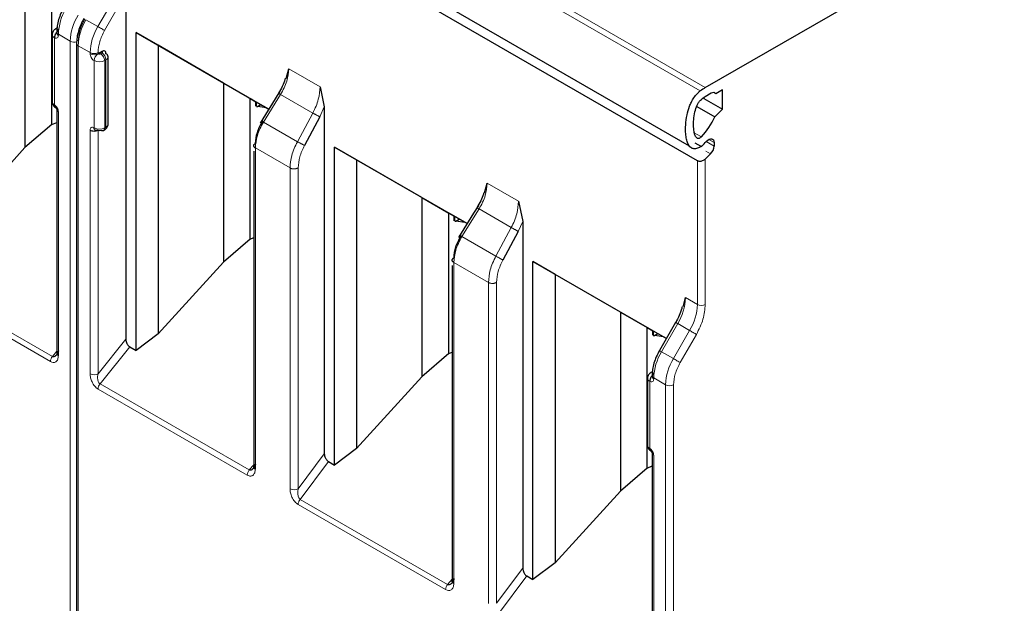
# Model space of a CAD drawing. Header units: millimetres. Extents: x 5 to 418, y 2 to 292.
# Tile 26 of 43: x 258 to 269, y 110 to 116. Entities that reach past the tile are written whole.
import ezdxf

# ---------------------------------------------------------------- set-up
doc = ezdxf.new("R2010")
doc.units = ezdxf.units.MM

msp = doc.modelspace()

# ---------------------------------------------------------------- linework, layer by layer
at = {"color": 7, "linetype": 'Continuous', "lineweight": 18}
for p, q in [((259.372, 118.9452), (265.7359, 115.2713)), ((265.6819, 115.2359), (259.318, 118.9097)), ((259.2427, 115.9242), (259.4164, 116.2251)), ((259.3151, 115.8824), (259.4888, 116.1833)), ((259.2427, 115.9242), (259.1154, 115.9976)), ((258.778, 115.8051), (258.778, 115.0866)), ((258.9477, 115.7679), (258.8204, 115.8413)), ((258.8204, 115.8413), (258.8204, 115.8296)), ((258.9477, 108.4236), (258.9477, 115.7679)), ((259.0325, 108.3746), (259.0325, 115.7189)), ((259.1598, 115.6454), (259.0325, 115.7189)), ((259.1598, 115.6337), (259.1598, 115.6454)), ((259.2447, 115.6337), (259.2447, 115.6454)), ((259.2871, 115.6419), (259.273, 115.6337)), ((259.3295, 115.5684), (259.3154, 115.5602)), ((259.3295, 114.8498), (259.3295, 115.5684)), ((259.2023, 114.8417), (259.2023, 115.5602)), ((259.3154, 114.8417), (259.3154, 115.5602)), ((261.2834, 115.4738), (261.6183, 115.2805)), ((261.0128, 114.9023), (261.1956, 115.198)), ((261.5404, 114.9989), (261.1956, 115.198)), ((261.663, 115.0648), (261.615, 114.9584)), ((258.8204, 115.0131), (258.8204, 112.4063)), ((261.5404, 114.9989), (261.3758, 114.6927)), ((259.3154, 114.8417), (259.3295, 114.8498)), ((261.3758, 114.6927), (261.0128, 114.9023)), ((259.1598, 112.2103), (259.1598, 114.8172)), ((259.2447, 112.2103), (259.2447, 114.8172)), ((265.6935, 114.7443), (265.6103, 114.7923)), ((260.9262, 114.6257), (260.9262, 111.1936)), ((261.2967, 114.4118), (260.9262, 114.6257)), ((265.7456, 114.6936), (265.8293, 114.6453)), ((265.8293, 114.6843), (265.7727, 114.717)), ((265.7427, 114.5909), (265.792, 114.5624)), ((261.2967, 110.9797), (261.2967, 114.4118)), ((261.3837, 110.9811), (261.3837, 114.4131)), ((265.6511, 112.9525), (265.6511, 114.4886)), ((265.7359, 114.5064), (265.7359, 112.9525)), ((263.4047, 114.2492), (263.7396, 114.0559)), ((263.1341, 113.6777), (263.3169, 113.9734)), ((263.6618, 113.7743), (263.3169, 113.9734)), ((263.7843, 113.8402), (263.7363, 113.7338)), ((263.4971, 113.4681), (263.1341, 113.6777)), ((263.6618, 113.7743), (263.4971, 113.4681)), ((263.0475, 113.4011), (263.0475, 109.969)), ((263.418, 113.1872), (263.0475, 113.4011)), ((258.7356, 112.3421), (257.1412, 113.2625)), ((258.7568, 112.3968), (257.1624, 113.3172)), ((263.418, 109.7551), (263.418, 113.1872)), ((263.505, 109.7564), (263.505, 113.1885)), ((265.5238, 113.026), (265.6511, 112.9525)), ((265.4409, 112.7472), (265.2672, 112.4463)), ((265.5682, 112.6737), (265.4409, 112.7472)), ((265.5682, 112.6737), (265.3945, 112.3728)), ((265.6406, 112.6319), (265.4669, 112.331)), ((259.2447, 112.2103), (259.5417, 112.5798)), ((258.7568, 112.3968), (258.8028, 112.4541)), ((259.5841, 112.4987), (259.2659, 112.1029)), ((265.3945, 112.3728), (265.2672, 112.4463)), ((260.8602, 111.1825), (259.2659, 112.1029)), ((265.1419, 112.1313), (265.1419, 111.4128)), ((265.3117, 112.094), (265.1844, 112.1675)), ((265.1844, 112.1675), (265.1844, 112.1558)), ((265.3117, 104.7498), (265.3117, 112.094)), ((265.3965, 112.094), (265.3965, 104.7498)), ((260.839, 111.1278), (259.2447, 112.0482)), ((261.3837, 110.9811), (261.663, 111.3567)), ((261.4051, 110.868), (261.7066, 111.2734)), ((265.1844, 111.3393), (265.1844, 108.7324)), ((260.9087, 111.2383), (260.8602, 111.1825)), ((262.9816, 109.9579), (261.4051, 110.868)), ((262.9604, 109.9032), (261.3838, 110.8133)), ((263.505, 109.7564), (263.7843, 110.1321)), ((263.03, 110.0137), (262.9816, 109.9579)), ((263.5264, 109.6434), (263.8279, 110.0488))]:
    msp.add_line(p, q, dxfattribs=at)
at = {"color": 7, "linetype": 'Continuous', "lineweight": 25}
for p, q in [((259.1995, 118.3226), (265.5635, 114.6488)), ((265.6511, 114.4886), (259.372, 118.1135)), ((265.7359, 115.2713), (268.932, 117.1164)), ((258.4636, 116.5449), (258.4636, 114.6291)), ((258.7505, 114.8756), (258.7505, 116.3792)), ((259.5417, 116.2939), (259.5417, 112.5798)), ((258.8046, 115.9061), (258.7904, 115.8979)), ((258.7546, 115.8378), (258.7546, 115.1192)), ((258.8028, 115.8658), (258.8028, 115.8541)), ((259.6514, 115.8594), (261.0688, 115.0411)), ((259.6514, 112.4599), (259.6514, 115.8594)), ((259.8867, 115.7235), (259.6514, 115.8594)), ((259.015, 115.7434), (259.015, 108.3991)), ((260.585, 115.3203), (259.8867, 115.7235)), ((259.8867, 115.7235), (259.8867, 112.6383)), ((259.2871, 115.6582), (259.2447, 115.6337)), ((259.353, 114.8825), (259.353, 115.601)), ((261.2552, 115.3702), (261.2834, 115.4738)), ((260.585, 115.3203), (260.8719, 115.1546)), ((260.585, 115.3203), (260.585, 113.4045)), ((261.6183, 115.2805), (261.663, 115.0648)), ((260.8719, 115.1546), (260.9313, 115.1203)), ((260.8719, 113.651), (260.8719, 115.1546)), ((260.8803, 115.1498), (260.9313, 115.1203)), ((261.1377, 115.1526), (260.9765, 114.892)), ((261.1885, 115.2347), (261.1377, 115.1526)), ((265.7218, 115.1561), (265.7146, 115.1602)), ((265.7218, 115.1648), (265.7218, 115.1561)), ((265.7218, 115.1561), (265.9198, 115.0418)), ((265.8001, 115.2104), (265.7359, 115.1733)), ((265.8492, 115.2059), (265.8283, 115.218)), ((265.9198, 115.2467), (265.8492, 115.2059)), ((265.9198, 115.0418), (265.9198, 115.2467)), ((261.0687, 115.041), (260.9007, 115.138)), ((260.9313, 115.0714), (260.9313, 115.1203)), ((260.9347, 115.1184), (260.9347, 115.0734)), ((260.9381, 115.0679), (260.9494, 115.0688)), ((260.9494, 115.0688), (260.985, 115.0893)), ((261.0452, 115.0546), (260.9494, 115.0688)), ((261.663, 115.0648), (261.663, 111.3567)), ((265.645, 115.0706), (265.8374, 114.9596)), ((265.8374, 114.9596), (265.9198, 115.0418)), ((258.8028, 115.0376), (258.8028, 112.4308)), ((261.615, 114.9584), (261.4504, 114.6522)), ((258.7505, 114.8756), (258.4636, 114.6291)), ((258.7505, 114.8756), (258.8028, 114.899)), ((259.303, 114.8142), (259.3171, 114.8224)), ((257.7654, 113.8629), (258.4636, 114.6291)), ((261.7727, 114.6348), (263.1901, 113.8165)), ((261.7727, 111.2353), (261.7727, 114.6348)), ((262.008, 114.4989), (261.7727, 114.6348)), ((265.6255, 114.6822), (265.695, 114.6422)), ((265.8293, 114.6843), (265.8293, 114.6453)), ((260.9087, 114.5929), (260.9087, 111.2168)), ((265.792, 114.5624), (265.7359, 114.5064)), ((262.7063, 114.0957), (262.008, 114.4989)), ((262.008, 114.4989), (262.008, 111.4136)), ((263.3765, 114.1456), (263.4047, 114.2492)), ((262.7063, 114.0957), (262.9932, 113.93)), ((262.7063, 114.0957), (262.7063, 112.1799)), ((263.3098, 114.0101), (263.259, 113.928)), ((263.7396, 114.0559), (263.7843, 113.8402)), ((262.9932, 113.93), (263.0526, 113.8957)), ((262.9932, 112.4264), (262.9932, 113.93)), ((263.0016, 113.9251), (263.0526, 113.8957)), ((263.19, 113.8164), (263.022, 113.9134)), ((263.0526, 113.8468), (263.0526, 113.8957)), ((263.056, 113.8938), (263.056, 113.8487)), ((263.259, 113.928), (263.0979, 113.6674)), ((263.0594, 113.8433), (263.0707, 113.8441)), ((263.0707, 113.8441), (263.1063, 113.8647)), ((263.1665, 113.83), (263.0707, 113.8441)), ((263.7843, 113.8402), (263.7843, 110.1321)), ((263.7363, 113.7338), (263.5717, 113.4276)), ((260.8719, 113.651), (260.585, 113.4045)), ((260.8719, 113.651), (260.9087, 113.6674)), ((259.8867, 112.6383), (260.585, 113.4045)), ((263.03, 113.3683), (263.03, 109.9922)), ((263.894, 113.4102), (265.3194, 112.5873)), ((263.894, 110.0106), (263.894, 113.4102)), ((264.1294, 113.2743), (263.894, 113.4102)), ((264.8276, 112.8711), (264.1294, 113.2743)), ((264.1294, 113.2743), (264.1294, 110.189)), ((265.4975, 112.9262), (265.5238, 113.026)), ((264.8276, 112.8711), (265.1145, 112.7054)), ((264.8276, 112.8711), (264.8276, 110.9553)), ((265.419, 112.7598), (265.2453, 112.4589)), ((265.419, 112.7598), (265.4192, 112.7598)), ((259.8867, 112.6383), (259.6514, 112.4599)), ((265.1145, 112.7054), (265.174, 112.6711)), ((265.1145, 111.2018), (265.1145, 112.7054)), ((265.1229, 112.7005), (265.174, 112.6711)), ((265.3193, 112.5872), (265.1434, 112.6888)), ((265.174, 112.6222), (265.174, 112.6711)), ((265.1773, 112.6692), (265.1773, 112.6241)), ((265.1808, 112.6186), (265.1921, 112.6195)), ((265.1921, 112.6195), (265.2277, 112.6401)), ((265.2878, 112.6054), (265.1921, 112.6195)), ((259.5841, 112.4987), (259.6514, 112.4599)), ((262.9932, 112.4264), (262.7063, 112.1799)), ((262.9932, 112.4264), (263.03, 112.4428)), ((265.2454, 112.4589), (265.2453, 112.4589)), ((265.1685, 112.2323), (265.1544, 112.2241)), ((262.008, 111.4136), (262.7063, 112.1799)), ((265.1185, 112.164), (265.1185, 111.4454)), ((265.1668, 112.192), (265.1668, 112.1803)), ((262.008, 111.4136), (261.7727, 111.2353)), ((265.1668, 111.3638), (265.1668, 108.7569)), ((261.7066, 111.2734), (261.7727, 111.2353)), ((265.1145, 111.2018), (264.8276, 110.9553)), ((265.1145, 111.2018), (265.1668, 111.2252)), ((264.1294, 110.189), (264.8276, 110.9553)), ((264.1294, 110.189), (263.894, 110.0106)), ((263.8279, 110.0488), (263.894, 110.0106))]:
    msp.add_line(p, q, dxfattribs=at)
at = {"color": 7, "linetype": 'Continuous', "lineweight": 18, "flags": 128}
for points in [[(259.3151, 115.8824), (259.3084, 115.8862), (259.3004, 115.8908), (259.2913, 115.8961), (259.2815, 115.9018), (259.2713, 115.9076), (259.2612, 115.9135), (259.2515, 115.9191), (259.2427, 115.9242)], [(265.4192, 112.7598), (265.4197, 112.7594), (265.4224, 112.7579), (265.427, 112.7552), (265.4332, 112.7516), (265.4409, 112.7472)], [(265.6406, 112.6319), (265.634, 112.6357), (265.6259, 112.6404), (265.6168, 112.6456), (265.607, 112.6513), (265.5968, 112.6572), (265.5867, 112.663), (265.5771, 112.6686), (265.5682, 112.6737)], [(265.2672, 112.4463), (265.2595, 112.4507), (265.2533, 112.4543), (265.2487, 112.457), (265.246, 112.4585), (265.2454, 112.4589)], [(265.4669, 112.331), (265.4603, 112.3348), (265.4522, 112.3395), (265.4431, 112.3447), (265.4333, 112.3504), (265.4231, 112.3563), (265.413, 112.3621), (265.4033, 112.3677), (265.3945, 112.3728)]]:
    msp.add_lwpolyline(points, dxfattribs=at)
at = {"color": 7, "linetype": 'Continuous', "lineweight": 25, "flags": 128}
msp.add_lwpolyline([(265.7486, 114.6969), (265.7621, 114.7098), (265.7763, 114.7189), (265.7902, 114.7239), (265.803, 114.7243), (265.8139, 114.7202), (265.8223, 114.7118), (265.8275, 114.6996), (265.8293, 114.6843)], dxfattribs=at)
at = {"color": 7, "linetype": 'Continuous', "lineweight": 18}
for centre, radius, start, end in [((259.3972, 115.8216), 0.5771, 148.85627, 178.0435), ((259.5245, 115.7482), 0.5771, 148.85627, 178.0435), ((259.6093, 115.6992), 0.5771, 148.85627, 178.0435), ((258.8016, 115.8774), 0.0234, 78.54074, 118.70999), ((259.7366, 115.6257), 0.5771, 148.85627, 178.0435), ((258.7928, 115.8405), 0.0383, 183.89313, 247.27734), ((258.8315, 115.8679), 0.0288, 184.04172, 247.26243), ((258.8329, 115.8571), 0.0302, 185.6948, 245.62534), ((258.9904, 115.8505), 0.093, 242.69193, 286.52606), ((259.0436, 115.7454), 0.0287, 183.86413, 247.28041), ((259.2023, 115.7273), 0.0922, 242.60967, 297.39033), ((259.2023, 115.7156), 0.0922, 242.60967, 297.39033), ((259.2944, 115.556), 0.0922, 122.60548, 177.39452), ((259.2233, 115.556), 0.0922, 2.60548, 57.39452), ((259.2374, 115.5642), 0.0922, 2.60548, 57.39452), ((259.3129, 115.605), 0.0402, 294.37466, 354.3052), ((259.2588, 115.6694), 0.123, 242.60967, 297.39033), ((258.7946, 115.1232), 0.0402, 185.6948, 245.62534), ((258.8065, 115.0829), 0.0287, 172.72153, 236.16457), ((258.8315, 115.0396), 0.0287, 183.83802, 247.28285), ((259.2588, 114.9508), 0.123, 242.60967, 297.39033), ((259.2853, 114.8387), 0.0302, 305.69804, 5.62038), ((259.2995, 114.8469), 0.0302, 305.69804, 5.62038), ((259.3129, 114.8865), 0.0402, 294.37466, 354.3052), ((264.947, 113.0457), 0.5771, 328.85627, 358.0435), ((265.0743, 112.9722), 0.5771, 328.85627, 358.0435), ((265.6935, 113.0344), 0.0922, 242.60986, 297.38788), ((258.8329, 112.4338), 0.0302, 185.69454, 245.6253), ((265.7612, 112.1478), 0.5771, 148.85627, 178.0435), ((258.8276, 112.3379), 0.0921, 140.22793, 177.36071), ((265.8884, 112.0743), 0.5771, 148.85627, 178.0435), ((259.2023, 112.2922), 0.0922, 242.60967, 297.39033), ((265.1655, 112.2037), 0.0232, 80.17701, 118.78791), ((259.3367, 112.044), 0.0921, 140.22722, 177.36069), ((265.1567, 112.1667), 0.0383, 183.89313, 247.27734), ((265.1955, 112.194), 0.0288, 184.04172, 247.26243), ((265.1968, 112.1833), 0.0302, 185.6948, 245.62534), ((265.3541, 112.1759), 0.0922, 242.60966, 297.39047), ((265.1586, 111.4494), 0.0402, 185.6948, 245.62534), ((265.1705, 111.4091), 0.0287, 172.72153, 236.16457), ((265.1955, 111.3658), 0.0287, 183.83802, 247.28285), ((260.931, 111.1236), 0.0921, 140.22793, 177.36071), ((261.3389, 111.0608), 0.0914, 242.44456, 299.28757), ((263.0524, 109.899), 0.0921, 140.22793, 177.36071)]:
    msp.add_arc(centre, radius, start, end, dxfattribs=at)
at = {"color": 7, "linetype": 'Continuous', "lineweight": 25}
for centre, radius, start, end in [((259.3129, 115.597), 0.0402, 5.6948, 65.62534), ((266.028, 114.7675), 0.5824, 120.10178, 126.45929), ((265.9654, 114.7774), 0.4576, 120.10178, 126.45929), ((265.8224, 115.1832), 0.0352, 40.32231, 129.27311), ((265.1603, 115.2564), 0.7393, 316.15754, 336.32427), ((259.2588, 114.8445), 0.0307, 242.60967, 297.39033), ((259.2905, 114.8417), 0.0302, 234.38183, 294.31395), ((265.1419, 115.238), 0.8129, 312.87, 318.2783), ((265.7043, 114.6516), 0.1251, 314.51925, 357.10691)]:
    msp.add_arc(centre, radius, start, end, dxfattribs=at)
for points, knots in [([(258.8814, 116.1327), (258.8698, 116.1108), (258.8464, 116.0669), (258.822, 115.998), (258.8058, 115.9295), (258.8038, 115.8871), (258.8028, 115.8658)], [0, 0, 0, 0, 0.248969, 0.498635, 0.7489836, 1, 1, 1, 1]), ([(259.0936, 116.0102), (259.0819, 115.9883), (259.0585, 115.9444), (259.0341, 115.8755), (259.018, 115.8071), (259.016, 115.7647), (259.015, 115.7434)], [0, 0, 0, 0, 0.2489648, 0.4986294, 0.7489794, 1, 1, 1, 1]), ([(258.7904, 115.8979), (258.7857, 115.8947), (258.7758, 115.888), (258.7642, 115.8733), (258.7561, 115.8561), (258.7551, 115.8439), (258.7546, 115.8378)], [0, 0, 0, 0, 0.2304036, 0.4782358, 0.7374616, 1, 1, 1, 1]), ([(258.8204, 115.8786), (258.8151, 115.8749), (258.8069, 115.8691), (258.797, 115.8573), (258.7902, 115.8471), (258.7847, 115.8361), (258.7794, 115.8216), (258.7786, 115.8116), (258.778, 115.8051)], [0, 0, 0, 0, 0.2394567, 0.3683606, 0.5, 0.6316394, 0.7605433, 1, 1, 1, 1]), ([(259.3295, 115.6337), (259.329, 115.6398), (259.3278, 115.652), (259.3178, 115.6622), (259.3039, 115.666), (259.2927, 115.6608), (259.2871, 115.6582)], [0, 0, 0, 0, 0.2491269, 0.49986267, 0.7491349, 1, 1, 1, 1]), ([(261.2458, 115.3723), (261.2447, 115.3676), (261.238, 115.3387), (261.215, 115.2838), (261.1881, 115.2361), (261.1746, 115.2122)], [0, 0, 0, 0, 0.0885284, 0.5428801, 1, 1, 1, 1]), ([(260.9007, 115.138), (260.8973, 115.1399), (260.8908, 115.1437), (260.884, 115.1476), (260.8802, 115.1498), (260.8803, 115.1498), (260.8803, 115.1498)], [0, 0, 0, 0, 0.2585769, 0.4994275, 0.7405801, 1, 1, 1, 1]), ([(265.6945, 114.6446), (265.6804, 114.6358), (265.6522, 114.6182), (265.6117, 114.6141), (265.5744, 114.6303), (265.5487, 114.6689), (265.5336, 114.7208), (265.5248, 114.787), (265.5243, 114.8729), (265.537, 114.9725), (265.5593, 115.0559), (265.586, 115.1171), (265.6144, 115.1666), (265.6478, 115.2082), (265.6728, 115.2285), (265.6819, 115.2359)], [0, 0, 0, 0, 0.0616495, 0.1232455, 0.1873293, 0.2771357, 0.3514122, 0.4275224, 0.551179, 0.678577, 0.7824508, 0.8342896, 0.8880149, 0.9591042, 1, 1, 1, 1]), ([(265.6935, 114.7443), (265.6904, 114.7413), (265.6843, 114.7355), (265.6749, 114.7294), (265.6659, 114.7262), (265.6547, 114.7257), (265.6422, 114.7323), (265.6259, 114.7555), (265.6135, 114.8024), (265.6069, 114.8946), (265.6163, 114.9973), (265.6478, 115.0873), (265.6724, 115.127), (265.6867, 115.1395), (265.6935, 115.1455)], [0, 0, 0, 0, 0.0232236, 0.0446818, 0.0655413, 0.0870666, 0.1310053, 0.185127, 0.3151533, 0.4679182, 0.7736472, 0.8974144, 0.9510216, 1, 1, 1, 1]), ([(258.7549, 115.1192), (258.7548, 115.1187), (258.7533, 115.1098), (258.7589, 115.0933), (258.771, 115.0727), (258.7837, 115.0638), (258.7904, 115.0591)], [0, 0, 0, 0, 0.0245723, 0.3673501, 0.6693904, 1, 1, 1, 1]), ([(258.7904, 115.0591), (258.792, 115.058), (258.7944, 115.0563), (258.7973, 115.0529), (258.7993, 115.0499), (258.8009, 115.0467), (258.8024, 115.0424), (258.8027, 115.0395), (258.8028, 115.0376)], [0, 0, 0, 0, 0.2394389, 0.3683378, 0.4999755, 0.6316165, 0.7605252, 1, 1, 1, 1]), ([(259.3171, 114.8224), (259.3219, 114.8256), (259.3317, 114.8323), (259.3433, 114.847), (259.3514, 114.8642), (259.3524, 114.8763), (259.353, 114.8825)], [0, 0, 0, 0, 0.2304036, 0.4782358, 0.7374616, 1, 1, 1, 1]), ([(260.9285, 114.6759), (260.932, 114.7145), (260.939, 114.7917), (260.9814, 114.8711), (261.0026, 114.9107)], [0, 0, 0, 0, 0.5004549, 1, 1, 1, 1]), ([(259.2447, 114.8172), (259.242, 114.8158), (259.2364, 114.8131), (259.2277, 114.8117), (259.2196, 114.8121), (259.2163, 114.8135), (259.2147, 114.8142)], [0, 0, 0, 0, 0.231551, 0.4771269, 0.7340944, 1, 1, 1, 1]), ([(265.7359, 114.5064), (265.7323, 114.5032), (265.7256, 114.4972), (265.7114, 114.4891), (265.6966, 114.4838), (265.6818, 114.4818), (265.6702, 114.4822), (265.6597, 114.4843), (265.6539, 114.4872), (265.6511, 114.4886)], [0, 0, 0, 0, 0.15652919, 0.29276681, 0.50380179, 0.63428364, 0.76014736, 0.88187515, 1, 1, 1, 1]), ([(263.3671, 114.1476), (263.366, 114.1429), (263.3593, 114.1141), (263.3363, 114.0592), (263.3094, 114.0115), (263.2959, 113.9876)], [0, 0, 0, 0, 0.0885284, 0.5428801, 1, 1, 1, 1]), ([(263.022, 113.9134), (263.0187, 113.9153), (263.0121, 113.9191), (263.0053, 113.923), (263.0015, 113.9252), (263.0016, 113.9252), (263.0016, 113.9251)], [0, 0, 0, 0, 0.2585769, 0.4994275, 0.7405801, 1, 1, 1, 1]), ([(263.0498, 113.4513), (263.0533, 113.4899), (263.0603, 113.567), (263.1027, 113.6465), (263.1239, 113.6861)], [0, 0, 0, 0, 0.5004549, 1, 1, 1, 1]), ([(265.4883, 112.928), (265.487, 112.9216), (265.4803, 112.8906), (265.4579, 112.8329), (265.4321, 112.7842), (265.4191, 112.7598)], [0, 0, 0, 0, 0.1147119, 0.5567903, 1, 1, 1, 1]), ([(265.1434, 112.6888), (265.14, 112.6907), (265.1334, 112.6945), (265.1266, 112.6984), (265.1228, 112.7006), (265.1229, 112.7006), (265.1229, 112.7005)], [0, 0, 0, 0, 0.2585769, 0.4994275, 0.7405801, 1, 1, 1, 1]), ([(259.5417, 112.5798), (259.5422, 112.5724), (259.5433, 112.5576), (259.5512, 112.5374), (259.5595, 112.5225), (259.567, 112.5126), (259.5753, 112.5044), (259.5811, 112.5006), (259.5841, 112.4987)], [0, 0, 0, 0, 0.2549728, 0.5077881, 0.6363019, 0.7568034, 0.8757908, 1, 1, 1, 1]), ([(258.8204, 112.4553), (258.8164, 112.443), (258.8097, 112.4225), (258.7946, 112.4041), (258.7829, 112.3961), (258.7738, 112.3932), (258.7649, 112.3931), (258.7594, 112.3956), (258.7568, 112.3968)], [0, 0, 0, 0, 0.3513238, 0.5859742, 0.7049318, 0.8117962, 0.9090581, 1, 1, 1, 1]), ([(265.2454, 112.4589), (265.2337, 112.4369), (265.2103, 112.393), (265.1859, 112.3241), (265.1698, 112.2557), (265.1678, 112.2132), (265.1668, 112.192)], [0, 0, 0, 0, 0.248969, 0.498635, 0.7489836, 1, 1, 1, 1]), ([(265.1544, 112.2241), (265.1496, 112.2209), (265.1398, 112.2142), (265.1282, 112.1994), (265.1201, 112.1823), (265.119, 112.1701), (265.1185, 112.164)], [0, 0, 0, 0, 0.2304036, 0.4782358, 0.7374616, 1, 1, 1, 1]), ([(265.1844, 112.2048), (265.179, 112.2011), (265.1708, 112.1953), (265.1609, 112.1835), (265.1542, 112.1733), (265.1487, 112.1622), (265.1434, 112.1478), (265.1425, 112.1378), (265.1419, 112.1313)], [0, 0, 0, 0, 0.2394567, 0.3683606, 0.5, 0.6316394, 0.7605433, 1, 1, 1, 1]), ([(261.663, 111.3567), (261.6635, 111.3491), (261.6647, 111.334), (261.6729, 111.3132), (261.6814, 111.2979), (261.6891, 111.2877), (261.6976, 111.2792), (261.7035, 111.2754), (261.7066, 111.2734)], [0, 0, 0, 0, 0.253897, 0.5076425, 0.636782, 0.7575394, 0.876362, 1, 1, 1, 1]), ([(265.1188, 111.4454), (265.1187, 111.4448), (265.1172, 111.436), (265.1228, 111.4195), (265.1349, 111.3989), (265.1477, 111.3899), (265.1544, 111.3853)], [0, 0, 0, 0, 0.0245723, 0.3673501, 0.6693904, 1, 1, 1, 1]), ([(265.1544, 111.3853), (265.1559, 111.3842), (265.1583, 111.3825), (265.1612, 111.379), (265.1632, 111.376), (265.1648, 111.3728), (265.1664, 111.3686), (265.1666, 111.3657), (265.1668, 111.3638)], [0, 0, 0, 0, 0.2394389, 0.3683378, 0.4999755, 0.6316165, 0.7605252, 1, 1, 1, 1]), ([(260.9285, 111.2438), (260.9239, 111.2307), (260.9164, 111.2096), (260.8999, 111.1908), (260.8878, 111.1827), (260.8782, 111.1795), (260.8688, 111.1791), (260.863, 111.1814), (260.8602, 111.1825)], [0, 0, 0, 0, 0.3663059, 0.58826968, 0.70840954, 0.81559137, 0.91185461, 1, 1, 1, 1]), ([(263.7843, 110.1321), (263.7849, 110.1245), (263.786, 110.1094), (263.7942, 110.0886), (263.8028, 110.0733), (263.8104, 110.0631), (263.8189, 110.0546), (263.8249, 110.0508), (263.8279, 110.0488)], [0, 0, 0, 0, 0.25389699, 0.50764253, 0.63678198, 0.75753943, 0.87636204, 1, 1, 1, 1]), ([(263.0498, 110.0192), (263.0452, 110.0061), (263.0378, 109.9849), (263.0212, 109.9662), (263.0092, 109.9581), (262.9995, 109.9549), (262.9901, 109.9545), (262.9843, 109.9568), (262.9816, 109.9579)], [0, 0, 0, 0, 0.3663059, 0.58826968, 0.70840954, 0.81559137, 0.91185461, 1, 1, 1, 1])]:
    msp.add_open_spline(points, degree=3, knots=knots, dxfattribs=at)
at = {"color": 7, "linetype": 'Continuous', "lineweight": 18}
for points in [[(259.103, 116.0048), (259.0828, 115.9645), (259.0424, 115.8838), (259.0358, 115.8065), (259.0325, 115.7679)], [(259.2447, 115.6454), (259.248, 115.6841), (259.2545, 115.7614), (259.2949, 115.842), (259.3151, 115.8824)], [(261.5404, 114.9989), (261.5435, 114.9973), (261.5495, 114.9942), (261.5598, 114.9887), (261.5704, 114.9831), (261.581, 114.9773), (261.5912, 114.9718), (261.6005, 114.9666), (261.6088, 114.962), (261.6129, 114.9596), (261.615, 114.9584)], [(261.4504, 114.6522), (261.4483, 114.6534), (261.4442, 114.6558), (261.4359, 114.6604), (261.4266, 114.6656), (261.4164, 114.6712), (261.4058, 114.6769), (261.3952, 114.6826), (261.3849, 114.688), (261.3788, 114.6912), (261.3758, 114.6927)], [(261.3837, 114.4131), (261.3808, 114.4115), (261.375, 114.4082), (261.3643, 114.4047), (261.3528, 114.4024), (261.3407, 114.4015), (261.3285, 114.402), (261.3167, 114.4039), (261.3058, 114.4072), (261.2997, 114.4103), (261.2967, 114.4118)], [(263.6618, 113.7743), (263.6648, 113.7727), (263.6708, 113.7696), (263.6811, 113.7641), (263.6917, 113.7585), (263.7023, 113.7527), (263.7125, 113.7471), (263.7219, 113.742), (263.7301, 113.7374), (263.7343, 113.735), (263.7363, 113.7338)], [(263.5717, 113.4276), (263.5696, 113.4288), (263.5655, 113.4312), (263.5572, 113.4358), (263.5479, 113.441), (263.5377, 113.4466), (263.5271, 113.4523), (263.5165, 113.458), (263.5062, 113.4634), (263.5002, 113.4665), (263.4971, 113.4681)], [(263.505, 113.1885), (263.5021, 113.1869), (263.4963, 113.1836), (263.4857, 113.18), (263.4741, 113.1777), (263.462, 113.1768), (263.4498, 113.1774), (263.438, 113.1793), (263.4271, 113.1825), (263.421, 113.1857), (263.418, 113.1872)], [(265.7359, 112.9525), (265.7315, 112.9002), (265.7226, 112.7956), (265.668, 112.6864), (265.6406, 112.6319)], [(265.4669, 112.331), (265.4467, 112.2906), (265.4064, 112.21), (265.3998, 112.1327), (265.3965, 112.094)], [(261.3838, 110.8133), (261.3841, 110.8177), (261.3847, 110.8266), (261.3892, 110.8411), (261.3959, 110.8554), (261.402, 110.8638), (261.4051, 110.868)]]:
    msp.add_open_spline(points, degree=3, dxfattribs=at)
for points, knots in [([(258.8204, 115.8786), (258.8188, 115.8798), (258.8155, 115.8822), (258.8143, 115.8861), (258.8147, 115.889), (258.8162, 115.892), (258.8187, 115.8938), (258.8204, 115.895)], [0, 0, 0, 0, 0.2491731, 0.4989908, 0.624116, 0.7460587, 1, 1, 1, 1]), ([(258.8204, 115.8296), (258.8198, 115.8235), (258.8187, 115.8113), (258.8086, 115.8011), (258.7948, 115.7974), (258.7836, 115.8026), (258.778, 115.8051)], [0, 0, 0, 0, 0.2491265, 0.4998627, 0.7491353, 1, 1, 1, 1]), ([(259.2023, 115.5602), (259.1967, 115.5641), (259.1855, 115.5719), (259.1716, 115.5915), (259.1615, 115.6133), (259.1604, 115.6269), (259.1598, 115.6337)], [0, 0, 0, 0, 0.24912655, 0.49986267, 0.74913526, 1, 1, 1, 1]), ([(259.273, 115.6337), (259.2709, 115.6328), (259.2668, 115.6309), (259.2601, 115.6302), (259.2549, 115.6304), (259.2498, 115.6313), (259.2468, 115.6327), (259.2447, 115.6337)], [0, 0, 0, 0, 0.2491731, 0.4989908, 0.624116, 0.7460587, 1, 1, 1, 1]), ([(259.2871, 115.6582), (259.2887, 115.657), (259.292, 115.6546), (259.2932, 115.6508), (259.2928, 115.6478), (259.2913, 115.6448), (259.2888, 115.6431), (259.2871, 115.6419)], [0, 0, 0, 0, 0.2491731, 0.4989908, 0.624116, 0.7460587, 1, 1, 1, 1]), ([(261.1956, 115.198), (261.2091, 115.2215), (261.2357, 115.268), (261.2728, 115.3635), (261.2792, 115.43), (261.2834, 115.4738)], [0, 0, 0, 0, 0.26047606, 0.51432283, 1, 1, 1, 1]), ([(261.6183, 115.2805), (261.6146, 115.2366), (261.6089, 115.1696), (261.5761, 115.0717), (261.5524, 115.0234), (261.5404, 114.9989)], [0, 0, 0, 0, 0.48523834, 0.73919428, 1, 1, 1, 1]), ([(258.778, 115.0866), (258.7836, 115.0827), (258.7947, 115.0749), (258.8086, 115.0553), (258.8187, 115.0335), (258.8198, 115.0199), (258.8204, 115.0131)], [0, 0, 0, 0, 0.2491265, 0.4998627, 0.7491353, 1, 1, 1, 1]), ([(259.1598, 114.8172), (259.1604, 114.8233), (259.1616, 114.8355), (259.1716, 114.8457), (259.1854, 114.8494), (259.1966, 114.8443), (259.2023, 114.8417)], [0, 0, 0, 0, 0.2491265, 0.4998627, 0.7491353, 1, 1, 1, 1]), ([(261.0128, 114.9023), (260.9994, 114.8786), (260.9731, 114.8318), (260.9367, 114.736), (260.9304, 114.6694), (260.9262, 114.6257)], [0, 0, 0, 0, 0.2609473, 0.5149579, 1, 1, 1, 1]), ([(261.2967, 114.4118), (261.3004, 114.4558), (261.3062, 114.5227), (261.3395, 114.6203), (261.3636, 114.6684), (261.3758, 114.6927)], [0, 0, 0, 0, 0.4851976, 0.7391696, 1, 1, 1, 1]), ([(261.4504, 114.6522), (261.4313, 114.6113), (261.3931, 114.5294), (261.3868, 114.4519), (261.3837, 114.4131)], [0, 0, 0, 0, 0.5002197, 1, 1, 1, 1]), ([(263.3169, 113.9734), (263.3304, 113.9969), (263.3571, 114.0434), (263.3941, 114.1388), (263.4005, 114.2054), (263.4047, 114.2492)], [0, 0, 0, 0, 0.2604761, 0.5143228, 1, 1, 1, 1]), ([(263.7396, 114.0559), (263.7359, 114.0119), (263.7302, 113.9449), (263.6974, 113.8471), (263.6737, 113.7988), (263.6618, 113.7743)], [0, 0, 0, 0, 0.4852402, 0.7391957, 1, 1, 1, 1]), ([(263.1341, 113.6777), (263.1207, 113.654), (263.0944, 113.6072), (263.058, 113.5114), (263.0517, 113.4448), (263.0475, 113.4011)], [0, 0, 0, 0, 0.26094732, 0.5149579, 1, 1, 1, 1]), ([(263.418, 113.1872), (263.4217, 113.2312), (263.4275, 113.2981), (263.4609, 113.3957), (263.4849, 113.4438), (263.4971, 113.4681)], [0, 0, 0, 0, 0.4851977, 0.7391696, 1, 1, 1, 1]), ([(263.5717, 113.4276), (263.5526, 113.3867), (263.5144, 113.3048), (263.5081, 113.2273), (263.505, 113.1885)], [0, 0, 0, 0, 0.5002197, 1, 1, 1, 1]), ([(258.8204, 112.4063), (258.8191, 112.392), (258.8166, 112.3634), (258.7991, 112.3408), (258.7804, 112.3324), (258.7612, 112.3308), (258.7453, 112.3378), (258.7356, 112.3421)], [0, 0, 0, 0, 0.27134872, 0.54334604, 0.67015309, 0.79627418, 1, 1, 1, 1]), ([(259.2447, 112.0482), (259.2383, 112.0524), (259.2254, 112.061), (259.2078, 112.0799), (259.1922, 112.1015), (259.1766, 112.1309), (259.1625, 112.1692), (259.1607, 112.1965), (259.1598, 112.2103)], [0, 0, 0, 0, 0.1327547, 0.2692075, 0.3951168, 0.5277002, 0.7595413, 1, 1, 1, 1]), ([(259.2659, 112.1029), (259.2631, 112.105), (259.2572, 112.1093), (259.25, 112.1203), (259.2442, 112.1342), (259.2401, 112.1531), (259.239, 112.1796), (259.2425, 112.1989), (259.2447, 112.2103)], [0, 0, 0, 0, 0.1031143, 0.2156498, 0.3421468, 0.4858283, 0.6937694, 1, 1, 1, 1]), ([(265.1844, 112.2048), (265.1827, 112.206), (265.1794, 112.2084), (265.1783, 112.2122), (265.1787, 112.2152), (265.1802, 112.2181), (265.1827, 112.2199), (265.1844, 112.2211)], [0, 0, 0, 0, 0.2491731, 0.4989908, 0.624116, 0.7460587, 1, 1, 1, 1]), ([(265.1844, 112.1558), (265.1838, 112.1497), (265.1826, 112.1375), (265.1726, 112.1273), (265.1588, 112.1236), (265.1476, 112.1287), (265.1419, 112.1313)], [0, 0, 0, 0, 0.2491265, 0.4998627, 0.7491353, 1, 1, 1, 1]), ([(265.1419, 111.4128), (265.1475, 111.4089), (265.1587, 111.4011), (265.1725, 111.3815), (265.1827, 111.3596), (265.1838, 111.3461), (265.1844, 111.3393)], [0, 0, 0, 0, 0.2491265, 0.4998627, 0.7491353, 1, 1, 1, 1]), ([(260.9262, 111.1936), (260.9248, 111.1788), (260.9221, 111.1493), (260.9038, 111.1263), (260.8845, 111.1179), (260.8649, 111.1163), (260.8489, 111.1234), (260.839, 111.1278)], [0, 0, 0, 0, 0.274135, 0.5479337, 0.6740621, 0.7993135, 1, 1, 1, 1]), ([(261.3838, 110.8133), (261.3774, 110.8176), (261.3644, 110.8262), (261.3465, 110.8454), (261.3305, 110.8676), (261.3137, 110.8987), (261.2995, 110.9383), (261.2976, 110.9663), (261.2967, 110.9797)], [0, 0, 0, 0, 0.1301456, 0.2646137, 0.3919831, 0.5265773, 0.7730368, 1, 1, 1, 1]), ([(261.4051, 110.868), (261.4023, 110.8702), (261.3965, 110.8749), (261.3895, 110.8865), (261.3837, 110.9013), (261.3797, 110.9205), (261.3782, 110.9482), (261.3816, 110.9684), (261.3837, 110.9811)], [0, 0, 0, 0, 0.1003675, 0.2126608, 0.3407508, 0.4872618, 0.6792886, 1, 1, 1, 1]), ([(263.0475, 109.969), (263.0462, 109.9542), (263.0434, 109.9247), (263.0251, 109.9017), (263.0058, 109.8933), (262.9863, 109.8917), (262.9702, 109.8988), (262.9604, 109.9032)], [0, 0, 0, 0, 0.2741365, 0.5479368, 0.674066, 0.7993181, 1, 1, 1, 1])]:
    msp.add_open_spline(points, degree=3, knots=knots, dxfattribs=at)
at = {"color": 7, "linetype": 'Continuous', "lineweight": 25}
for points in [[(261.1854, 115.2064), (261.1835, 115.2075), (261.1796, 115.2098), (261.176, 115.2117), (261.1743, 115.2124), (261.1747, 115.2119), (261.1771, 115.2101), (261.1816, 115.2071), (261.1876, 115.2031), (261.1929, 115.1997), (261.1956, 115.198)], [(259.2447, 114.8172), (259.2391, 114.8147), (259.228, 114.8097), (259.214, 114.813), (259.2042, 114.8235), (259.2029, 114.8356), (259.2023, 114.8417)], [(261.0128, 114.9023), (261.0101, 114.904), (261.0048, 114.9074), (260.9987, 114.9114), (260.9943, 114.9144), (260.9919, 114.9162), (260.9915, 114.9168), (260.9932, 114.916), (260.9967, 114.9141), (261.0007, 114.9119), (261.0026, 114.9107)], [(259.1598, 114.8172), (259.166, 114.8143), (259.1784, 114.8086), (259.2023, 114.8062), (259.2261, 114.8086), (259.2385, 114.8143), (259.2447, 114.8172)], [(260.9262, 114.6257), (260.9235, 114.6274), (260.9181, 114.6309), (260.9126, 114.6373), (260.9092, 114.644), (260.9083, 114.6511), (260.9098, 114.6581), (260.9138, 114.6648), (260.9199, 114.6709), (260.9256, 114.6742), (260.9285, 114.6759)], [(263.3068, 113.9818), (263.3048, 113.9829), (263.3009, 113.9851), (263.2973, 113.9871), (263.2956, 113.9878), (263.296, 113.9873), (263.2985, 113.9855), (263.3029, 113.9825), (263.309, 113.9785), (263.3143, 113.9751), (263.3169, 113.9734)], [(263.1341, 113.6777), (263.1314, 113.6794), (263.1261, 113.6828), (263.12, 113.6868), (263.1156, 113.6898), (263.1132, 113.6916), (263.1128, 113.6922), (263.1145, 113.6914), (263.1181, 113.6895), (263.122, 113.6872), (263.1239, 113.6861)], [(263.0475, 113.4011), (263.0448, 113.4028), (263.0394, 113.4063), (263.0339, 113.4126), (263.0305, 113.4194), (263.0296, 113.4265), (263.0311, 113.4335), (263.0351, 113.4401), (263.0413, 113.4463), (263.047, 113.4496), (263.0498, 113.4513)], [(260.9262, 111.1936), (260.9235, 111.1953), (260.9181, 111.1988), (260.9126, 111.2052), (260.9092, 111.2119), (260.9083, 111.219), (260.9098, 111.226), (260.9138, 111.2327), (260.9199, 111.2388), (260.9256, 111.2421), (260.9285, 111.2438)], [(263.0475, 109.969), (263.0448, 109.9707), (263.0394, 109.9742), (263.0339, 109.9806), (263.0305, 109.9873), (263.0296, 109.9944), (263.0311, 110.0014), (263.0351, 110.0081), (263.0413, 110.0142), (263.047, 110.0175), (263.0498, 110.0192)]]:
    msp.add_open_spline(points, degree=3, dxfattribs=at)

doc.saveas('drawing.dxf')
